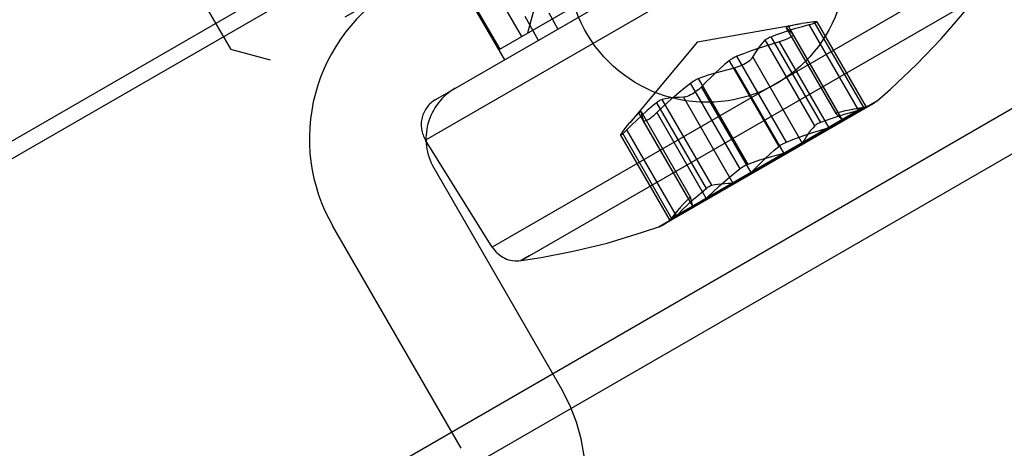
# Model space of a CAD drawing. Header units: inches. Extents: x 0 to 82.5, y 0 to 53.4.
# Tile 91 of 128: x 42.566 to 43.231, y 25.847 to 26.136. Entities that reach past the tile are written whole.
import ezdxf

# ---------------------------------------------------------------- set-up
doc = ezdxf.new("R2010")
doc.units = ezdxf.units.IN
doc.header["$LTSCALE"] = 4.538835
doc.header["$MEASUREMENT"] = 0
doc.linetypes.add('HIDDEN', pattern=[0.2, 0.1, -0.1])
doc.layers.get('0').update_dxf_attribs({"linetype": 'CONTINUOUS'})
for name, color, linetype in [('DEFAULT_2', 8, 'HIDDEN'), ('DIMENSIONS', 7, 'CONTINUOUS'), ('DOOR_ASSEMBLY', 7, 'CONTINUOUS')]:
    doc.layers.add(name, color=color, linetype=linetype)
doc.styles.get("Standard").update_dxf_attribs({"font": 'arial.ttf'})
doc.dimstyles.new('DIMSTYLE_2', dxfattribs={"dimtxt": 0.364078, "dimasz": 0.485437, "dimexe": 0.09, "dimexo": 0.07, "dimgap": 0.0375, "dimtad": 0, "dimtih": 1, "dimtoh": 1, "dimzin": 4, "dimdsep": 46, "dimtxsty": 'Standard', "dimblk": '_FILLED', "dimblk1": '_FILLED', "dimblk2": '_FILLED', "dimcen": 0.09, "dimadec": 3, "dimazin": 1, "dimtfac": 1, "dimtdec": 3, "dimtofl": 0, "dimtmove": 0, "dimatfit": 3, "dimldrblk": '_FILLED', "dimfxl": 0, "dimtolj": 1, "dimtzin": 4, "dimarcsym": 0})

# ---------------------------------------------------------------- blocks, each defined once
blk = doc.blocks.new('_FILLED')
at = {"color": 0, "linetype": 'ByBlock'}
blk.add_solid([(0, 0), (-1, 0.2), (-1, -0.2)], dxfattribs=at)
blk = doc.blocks.new('*D17')
at = {"layer": 'DIMENSIONS', "color": 2, "linetype": 'Continuous'}
for p, q in [((55.8924, 33.33526), (54.51317, 35.72415)), ((54.73162, 35.34579), (48.43402, 31.70987)), ((40.87521, 27.34579), (46.66246, 30.68706)), ((42.03599, 25.33526), (40.65677, 27.72415))]:
    blk.add_line(p, q, dxfattribs=at)
at = {"layer": 'DIMENSIONS', "color": 2, "linetype": 'Continuous', "xscale": 0.4854368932, "yscale": 0.4854368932, "zscale": 0.4854368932}
for p, rotation in [((54.73162, 35.34579), 30), ((40.87521, 27.34579), 210)]:
    blk.add_blockref('_FILLED', p, dxfattribs=dict(at, rotation=rotation))
at = {"layer": 'DIMENSIONS', "color": 2, "linetype": 'Continuous', "insert": (47.80342, 31.52783), "char_height": 0.364078, "width": 1.9178366, "attachment_point": 2, "line_spacing_factor": 0.9}
blk.add_mtext('16.00\\PHEIGHT', dxfattribs=at)

msp = doc.modelspace()

# ---------------------------------------------------------------- linework, layer by layer
at = {"color": 3, "linetype": 'Continuous'}
msp.add_line((55.54297, 33.15091), (42.37036, 25.5457), dxfattribs=at)
at = {"layer": 'DEFAULT_2', "color": 8, "linetype": 'HIDDEN'}
for p, q in [((55.33485, 33.4293), (42.23333, 25.86514)), ((55.33848, 33.41937), (42.24012, 25.85703))]:
    msp.add_line(p, q, dxfattribs=at)
at = {"layer": 'DOOR_ASSEMBLY', "color": 3, "linetype": 'Continuous'}
msp.add_line((42.11955, 25.43163), (55.76811, 33.31163), dxfattribs=at)
at = {"layer": 'DOOR_ASSEMBLY', "color": 8, "linetype": 'HIDDEN'}
for p, q in [((43.186, 26.39167), (42.70866, 26.11608)), ((43.17879, 26.36478), (42.73555, 26.10887)), ((42.8471, 26.08235), (43.20111, 26.28674)), ((43.17319, 26.24713), (42.84023, 26.0549)), ((42.89032, 26.1164), (43.09489, 26.23451)), ((42.64961, 26.21836), (42.70866, 26.11608)), ((42.86956, 26.18624), (42.905, 26.12487)), ((42.85489, 26.17777), (42.89032, 26.1164)), ((42.85403, 26.17728), (42.8934, 26.10909)), ((43.21331, 26.17197), (42.88527, 25.98257)), ((42.90473, 25.97348), (43.21145, 26.15057)), ((42.91484, 26.14874), (42.90907, 26.12722)), ((42.90731, 26.13861), (42.91633, 26.12232)), ((42.92342, 26.14082), (42.92953, 26.12994)), ((43.02391, 26.12124), (43.09417, 26.13363)), ((43.08522, 26.13157), (43.12167, 26.06846)), ((43.13272, 26.07496), (43.09927, 26.1329)), ((43.1025, 26.13477), (43.13595, 26.07683)), ((43.10443, 26.13476), (43.13771, 26.07711)), ((43.07335, 26.12472), (43.10681, 26.06675)), ((43.08375, 26.1308), (43.08379, 26.13075)), ((43.08375, 26.13079), (43.11721, 26.07283)), ((43.08379, 26.13075), (43.11726, 26.07278)), ((43.08815, 26.12648), (43.08823, 26.12638)), ((43.1216, 26.06854), (43.08815, 26.12648)), ((43.02391, 26.12124), (42.97805, 26.06658)), ((43.10301, 26.06456), (43.06955, 26.12252)), ((43.07907, 26.12124), (43.11252, 26.0633)), ((42.73555, 26.10887), (42.70866, 26.11608)), ((43.0839, 26.05353), (43.05044, 26.11149)), ((43.0452, 26.10847), (43.07867, 26.0505)), ((43.06113, 26.11088), (43.09458, 26.05294)), ((43.08226, 26.04583), (43.04881, 26.10377)), ((43.05255, 26.03542), (43.01908, 26.09339)), ((43.02432, 26.09641), (43.05778, 26.03845)), ((43.06003, 26.03299), (43.02658, 26.09093)), ((42.99617, 26.08016), (43.02964, 26.0222)), ((43.03344, 26.02439), (42.99997, 26.08235)), ((43.14513, 26.08149), (43.00034, 25.99789)), ((43.00094, 25.99787), (43.14223, 26.07944)), ((43.01427, 26.08382), (43.04772, 26.02588)), ((43.02073, 26.01019), (42.9843, 26.0733)), ((42.98571, 26.07419), (43.01918, 26.01623)), ((42.98571, 26.07419), (42.98573, 26.07413)), ((42.98573, 26.07413), (43.01919, 26.01617)), ((42.99632, 26.07346), (43.02977, 26.01552)), ((43.00618, 26.00226), (43.13581, 26.07711)), ((43.11726, 26.07278), (43.11721, 26.07283)), ((43.12759, 26.07566), (43.13581, 26.07711)), ((43.13272, 26.07496), (43.13149, 26.07461)), ((43.13513, 26.07671), (43.13595, 26.07683)), ((43.13595, 26.07683), (43.13733, 26.07708)), ((43.02069, 26.01028), (42.98724, 26.06822)), ((42.98724, 26.06822), (42.98729, 26.0681)), ((43.1216, 26.06854), (43.12138, 26.06878)), ((43.12167, 26.06846), (43.1216, 26.06854)), ((42.97194, 26.05826), (43.00521, 26.00062)), ((42.97289, 26.05994), (43.00634, 26.002)), ((43.00958, 26.00386), (42.97613, 26.0618)), ((43.11117, 26.06288), (43.11252, 26.0633)), ((42.88527, 25.98257), (42.84023, 26.0549)), ((43.09495, 26.05352), (43.09458, 26.05294)), ((43.08226, 26.04583), (43.0811, 26.04552)), ((42.84575, 26.03611), (42.93236, 25.88609)), ((43.06003, 26.03299), (43.06088, 26.03385)), ((43.05193, 26.02768), (42.99771, 25.99638)), ((43.04703, 26.02585), (43.04772, 26.02588)), ((43.01919, 26.01617), (43.01917, 26.01623)), ((43.03081, 26.01649), (43.02977, 26.01552)), ((43.01154, 26.00865), (43.00618, 26.00226)), ((43.02069, 26.01028), (43.0206, 26.01059)), ((43.02073, 26.01018), (43.02069, 26.01028)), ((43.00634, 26.002), (43.00544, 26.00094)), ((43.00686, 26.00266), (43.00634, 26.002)), ((43.00958, 26.00386), (43.01049, 26.00475)), ((42.86417, 25.84672), (42.77756, 25.99674)), ((42.99771, 25.99638), (43.00034, 25.99789)), ((42.91019, 25.97664), (42.90473, 25.97348))]:
    msp.add_line(p, q, dxfattribs=at)
for points in [[(43.14514, 26.08149), (43.1542, 26.0894), (43.17199, 26.10616), (43.18838, 26.12326), (43.20287, 26.13992), (43.21145, 26.15057)], [(43.07335, 26.12472), (43.07737, 26.12624), (43.08151, 26.12769), (43.08577, 26.12907), (43.09015, 26.1304), (43.09465, 26.13168), (43.09927, 26.1329)], [(43.08522, 26.13157), (43.08494, 26.13149), (43.08469, 26.1314), (43.08447, 26.13132), (43.08428, 26.13125), (43.08411, 26.13117), (43.08398, 26.1311)], [(43.09343, 26.1335), (43.09059, 26.13294), (43.08786, 26.13229), (43.08522, 26.13157)], [(43.1025, 26.13477), (43.09938, 26.13441), (43.09636, 26.13399), (43.09401, 26.1336)], [(43.09927, 26.1329), (43.10044, 26.13321), (43.10149, 26.13352), (43.1024, 26.1338), (43.10315, 26.13406), (43.10374, 26.13429), (43.10416, 26.13448), (43.10439, 26.13464), (43.10443, 26.13476)], [(43.10397, 26.13486), (43.10379, 26.13486), (43.10358, 26.13485), (43.10335, 26.13484), (43.10309, 26.13482), (43.10281, 26.1348), (43.1025, 26.13477)], [(43.10443, 26.13476), (43.10429, 26.13483), (43.10397, 26.13486)], [(43.06955, 26.12252), (43.06993, 26.12288), (43.07043, 26.12325), (43.07103, 26.12362), (43.07172, 26.12399), (43.0725, 26.12436), (43.07335, 26.12472)], [(43.08819, 26.12575), (43.0879, 26.12536), (43.08743, 26.12494), (43.0868, 26.12448), (43.08603, 26.12401), (43.08511, 26.12353), (43.08407, 26.12304), (43.08293, 26.12256), (43.0817, 26.12209), (43.08041, 26.12165), (43.07907, 26.12124)], [(43.08398, 26.1311), (43.08387, 26.13103), (43.08379, 26.13097), (43.08375, 26.13091), (43.08373, 26.13085), (43.08375, 26.1308)], [(43.08379, 26.13075), (43.08437, 26.13028), (43.085, 26.12971), (43.0857, 26.12904), (43.08646, 26.12827), (43.08728, 26.12742), (43.08815, 26.12648)], [(43.08823, 26.12638), (43.08828, 26.12627), (43.0883, 26.12615), (43.08829, 26.12602), (43.08825, 26.12589), (43.08819, 26.12575)], [(43.07907, 26.12124), (43.07398, 26.11974), (43.06902, 26.1182), (43.06418, 26.11661), (43.05947, 26.11497), (43.05489, 26.11326), (43.05044, 26.11149)], [(43.06113, 26.11088), (43.06247, 26.1131), (43.06384, 26.11521), (43.06523, 26.11722), (43.06664, 26.11911), (43.06808, 26.12087), (43.06955, 26.12252)], [(43.05044, 26.11149), (43.04946, 26.11106), (43.04851, 26.1106), (43.0476, 26.1101), (43.04674, 26.10957), (43.04594, 26.10903), (43.0452, 26.10847)], [(43.0452, 26.10847), (43.04211, 26.10588), (43.03901, 26.10315), (43.03591, 26.10029), (43.03281, 26.0973), (43.0297, 26.09418), (43.02658, 26.09093)], [(43.04881, 26.10377), (43.05004, 26.1041), (43.0513, 26.10453), (43.05258, 26.10502), (43.05385, 26.10558), (43.0551, 26.10619), (43.05629, 26.10684), (43.0574, 26.10752), (43.05841, 26.10821), (43.0593, 26.10891), (43.06006, 26.10959), (43.06068, 26.11025), (43.06113, 26.11088)], [(43.02432, 26.09641), (43.02811, 26.0978), (43.03202, 26.09912), (43.03604, 26.10037), (43.04019, 26.10155), (43.04444, 26.10269), (43.04881, 26.10377)], [(42.99632, 26.07346), (43.00016, 26.07712), (43.00398, 26.08065), (43.00778, 26.08405), (43.01156, 26.0873), (43.01533, 26.09042), (43.01908, 26.09339)], [(43.01908, 26.09339), (43.01994, 26.09402), (43.02082, 26.0946), (43.02171, 26.09515), (43.02259, 26.09563), (43.02347, 26.09605), (43.02432, 26.09641)], [(43.02658, 26.09093), (43.02568, 26.09004), (43.02468, 26.08915), (43.02361, 26.0883), (43.02249, 26.08747), (43.02134, 26.0867), (43.02018, 26.086), (43.01904, 26.08537), (43.01793, 26.08484), (43.01688, 26.08442), (43.01591, 26.0841), (43.01504, 26.0839), (43.01427, 26.08382)], [(42.99617, 26.08016), (42.99285, 26.07744), (42.98952, 26.07458), (42.98619, 26.07158), (42.98285, 26.06845), (42.97949, 26.06519)], [(42.99997, 26.08235), (42.99947, 26.0822), (42.9989, 26.08195), (42.99828, 26.08162), (42.99761, 26.08121), (42.99691, 26.08072), (42.99617, 26.08016)], [(43.01427, 26.08382), (43.01167, 26.08377), (43.00916, 26.08364), (43.00673, 26.08344), (43.00438, 26.08316), (43.00213, 26.0828), (42.99997, 26.08235)], [(42.97853, 26.06716), (42.98043, 26.06933), (42.98235, 26.07138), (42.9843, 26.0733)], [(42.9843, 26.0733), (42.98451, 26.0735), (42.98471, 26.07368), (42.98489, 26.07383), (42.98505, 26.07396), (42.9852, 26.07406), (42.98533, 26.07415)], [(42.98533, 26.07415), (42.98544, 26.0742), (42.98554, 26.07424), (42.98561, 26.07425), (42.98567, 26.07423), (42.98571, 26.07419)], [(42.98573, 26.07413), (42.98585, 26.0734), (42.98602, 26.07256), (42.98625, 26.07162), (42.98653, 26.07058), (42.98686, 26.06945), (42.98724, 26.06822)], [(42.98786, 26.06782), (42.98834, 26.06788), (42.98894, 26.06807), (42.98964, 26.06839), (42.99044, 26.06883), (42.99132, 26.06938), (42.99226, 26.07004), (42.99325, 26.07078), (42.99427, 26.07161), (42.9953, 26.07251), (42.99632, 26.07346)], [(43.13149, 26.07461), (43.1271, 26.07343), (43.12283, 26.07221), (43.11866, 26.07093), (43.1146, 26.0696), (43.11065, 26.06821), (43.10681, 26.06675)], [(43.11721, 26.07283), (43.1172, 26.07289), (43.11721, 26.07294), (43.11726, 26.073), (43.11733, 26.07307), (43.11744, 26.07314)], [(43.12138, 26.06878), (43.12056, 26.06966), (43.11979, 26.07045), (43.11907, 26.07117), (43.11841, 26.0718), (43.1178, 26.07234), (43.11726, 26.07278)], [(43.11744, 26.07314), (43.11758, 26.07321), (43.11774, 26.07328), (43.11793, 26.07336), (43.11816, 26.07344), (43.11841, 26.07352), (43.11869, 26.07361)], [(43.11869, 26.07361), (43.1212, 26.0743), (43.12381, 26.07492), (43.12651, 26.07546), (43.12746, 26.07564)], [(43.12746, 26.07564), (43.1293, 26.07594), (43.13217, 26.07636), (43.13513, 26.07671)], [(43.13771, 26.07711), (43.13764, 26.07703), (43.13739, 26.07688), (43.13697, 26.07666), (43.1364, 26.07638), (43.13567, 26.07604), (43.13481, 26.07569), (43.13382, 26.07532), (43.13272, 26.07496)], [(43.13733, 26.07708), (43.13761, 26.07713), (43.13771, 26.07711)], [(42.97949, 26.06519), (42.97526, 26.06094), (42.97448, 26.06018), (42.97378, 26.05954), (42.97318, 26.05901), (42.97269, 26.05862), (42.97231, 26.05836), (42.97206, 26.05824), (42.97194, 26.05826)], [(42.97289, 26.05994), (42.97476, 26.06246), (42.97664, 26.06486), (42.97814, 26.06671)], [(42.98729, 26.0681), (42.98737, 26.068), (42.98746, 26.06793), (42.98757, 26.06787), (42.98771, 26.06784), (42.98786, 26.06782)], [(43.10681, 26.06675), (43.10596, 26.0664), (43.10519, 26.06603), (43.10449, 26.06566), (43.10389, 26.06529), (43.1034, 26.06492), (43.10301, 26.06456)], [(43.11252, 26.0633), (43.11378, 26.06375), (43.11501, 26.06426), (43.1162, 26.0648), (43.11731, 26.06535), (43.11833, 26.0659), (43.11925, 26.06641), (43.12005, 26.06688), (43.12071, 26.06729), (43.12121, 26.06766), (43.12155, 26.06797)], [(43.12155, 26.06797), (43.12163, 26.06808), (43.12168, 26.06818), (43.12171, 26.06828), (43.1217, 26.06837), (43.12167, 26.06846)], [(42.97194, 26.05826), (42.97194, 26.05841), (42.97208, 26.05871)], [(42.97208, 26.05871), (42.97217, 26.05887), (42.97228, 26.05904), (42.9724, 26.05923), (42.97255, 26.05945), (42.97271, 26.05968), (42.97289, 26.05994)], [(43.0839, 26.05353), (43.08815, 26.05522), (43.09252, 26.05685), (43.09701, 26.05843), (43.10161, 26.05996), (43.10633, 26.06144), (43.11117, 26.06288)], [(43.10301, 26.06456), (43.10161, 26.06299), (43.10023, 26.06131), (43.09888, 26.05951), (43.09755, 26.05761), (43.09624, 26.05562), (43.09495, 26.05352)], [(43.07867, 26.0505), (43.0794, 26.05106), (43.0802, 26.05161), (43.08107, 26.05213), (43.08198, 26.05263), (43.08293, 26.0531), (43.0839, 26.05353)], [(43.09458, 26.05294), (43.0941, 26.05238), (43.09345, 26.0518), (43.09265, 26.05119), (43.0917, 26.05056), (43.09065, 26.04991), (43.08951, 26.04924), (43.08831, 26.04856), (43.08709, 26.0479), (43.08585, 26.04727), (43.08462, 26.0467), (43.08342, 26.04622), (43.08226, 26.04583)], [(43.0811, 26.04552), (43.07695, 26.04448), (43.0729, 26.04338), (43.06896, 26.04224), (43.06513, 26.04104), (43.0614, 26.03977), (43.05778, 26.03845)], [(43.06088, 26.03385), (43.06386, 26.03692), (43.06683, 26.03988), (43.06979, 26.04272), (43.07275, 26.04544), (43.07571, 26.04803), (43.07867, 26.0505)], [(43.05778, 26.03845), (43.05693, 26.03809), (43.05606, 26.03767), (43.05517, 26.03718), (43.05428, 26.03664), (43.0534, 26.03605), (43.05255, 26.03542)], [(43.05255, 26.03542), (43.04896, 26.03259), (43.04536, 26.02963), (43.04175, 26.02653), (43.03812, 26.0233), (43.03448, 26.01996), (43.03081, 26.01649)], [(43.04772, 26.02588), (43.04844, 26.02602), (43.04927, 26.02629), (43.0502, 26.02668), (43.05122, 26.02719), (43.05231, 26.02777), (43.05346, 26.02843), (43.05464, 26.02912), (43.05583, 26.02985), (43.05699, 26.03061), (43.0581, 26.03138), (43.05912, 26.03219), (43.06003, 26.03299)], [(43.03344, 26.02439), (43.0355, 26.02482), (43.03764, 26.02517), (43.03987, 26.02544), (43.04218, 26.02565), (43.04457, 26.02578), (43.04703, 26.02585)], [(43.01049, 26.00475), (43.01371, 26.00796), (43.01691, 26.01105), (43.0201, 26.01403), (43.02328, 26.01688), (43.02646, 26.0196), (43.02964, 26.0222)], [(43.02964, 26.0222), (43.03037, 26.02276), (43.03108, 26.02324), (43.03174, 26.02366), (43.03237, 26.02399), (43.03293, 26.02423), (43.03344, 26.02439)], [(43.01776, 26.01534), (43.0159, 26.01351), (43.01406, 26.01156), (43.01224, 26.00949), (43.01162, 26.00875)], [(43.0188, 26.01618), (43.01867, 26.0161), (43.01852, 26.016), (43.01835, 26.01587), (43.01817, 26.01571), (43.01798, 26.01554), (43.01776, 26.01534)], [(43.01917, 26.01623), (43.01914, 26.01627), (43.01908, 26.01628), (43.019, 26.01627), (43.01891, 26.01624), (43.0188, 26.01618)], [(43.0206, 26.01059), (43.02025, 26.01174), (43.01995, 26.01281), (43.01968, 26.01379), (43.01947, 26.01468), (43.01931, 26.01547), (43.01919, 26.01617)], [(43.02977, 26.01552), (43.02875, 26.01466), (43.02769, 26.01384), (43.02663, 26.01309), (43.02559, 26.01241), (43.02461, 26.01179), (43.02371, 26.01125), (43.02291, 26.01079), (43.02222, 26.01043), (43.02165, 26.01018), (43.02121, 26.01005)], [(43.01162, 26.00875), (43.01044, 26.00732), (43.00864, 26.00504), (43.00686, 26.00266)], [(43.02121, 26.01005), (43.02108, 26.01003), (43.02096, 26.01004), (43.02087, 26.01006), (43.02079, 26.01011), (43.02073, 26.01018)], [(43.00522, 26.00062), (43.00532, 26.00064), (43.00558, 26.00078), (43.00598, 26.00103), (43.0065, 26.00139), (43.00715, 26.00185), (43.0079, 26.00242), (43.00871, 26.00309), (43.00958, 26.00386)], [(43.00544, 26.00094), (43.00525, 26.00072), (43.00522, 26.00062)], [(42.90473, 25.97348), (42.91818, 25.97558), (42.93979, 25.97978), (42.96274, 25.9854), (42.98612, 25.99241), (42.99771, 25.99638)]]:
    msp.add_lwpolyline(points, dxfattribs=at)
at = {"layer": 'DOOR_ASSEMBLY', "color": 3, "linetype": 'Continuous'}
msp.add_circle((43.03014, 26.17445), 0.094, dxfattribs=at)
at = {"layer": 'DOOR_ASSEMBLY', "color": 8, "linetype": 'HIDDEN'}
for centre, radius, start, end in [((42.87985, 26.0558), 0.11811, 120, 210), ((42.87985, 26.0558), 0.03937, 120, 210), ((42.85694, 26.0653), 0.01969, 120, 211.90915), ((43.13239, 26.09649), 0.01969, 280, 310.36167), ((42.9911, 26.01492), 0.01969, 289.63833, 320), ((42.90198, 25.99298), 0.01969, 211.90915, 278.0242), ((42.83008, 25.82704), 0.11811, 300, 30)]:
    msp.add_arc(centre, radius, start, end, dxfattribs=at)

# ---------------------------------------------------------------- dimensions: what is measured, and where the dimension line sits
at = {"layer": 'DIMENSIONS', "color": 2, "linetype": 'Continuous'}
dim = msp.add_linear_dim(base=(40.87521, 27.34579), p1=(55.9274, 33.27464), p2=(42.07099, 25.27464), angle=210, text='<>\\PHEIGHT', dimstyle='DIMSTYLE_2', dxfattribs=at)
dim.commit()
dim.dimension.update_dxf_attribs({"geometry": '*D17', "text_midpoint": (47.80342, 31.07273), "dimtype": 160})

doc.saveas('drawing.dxf')
